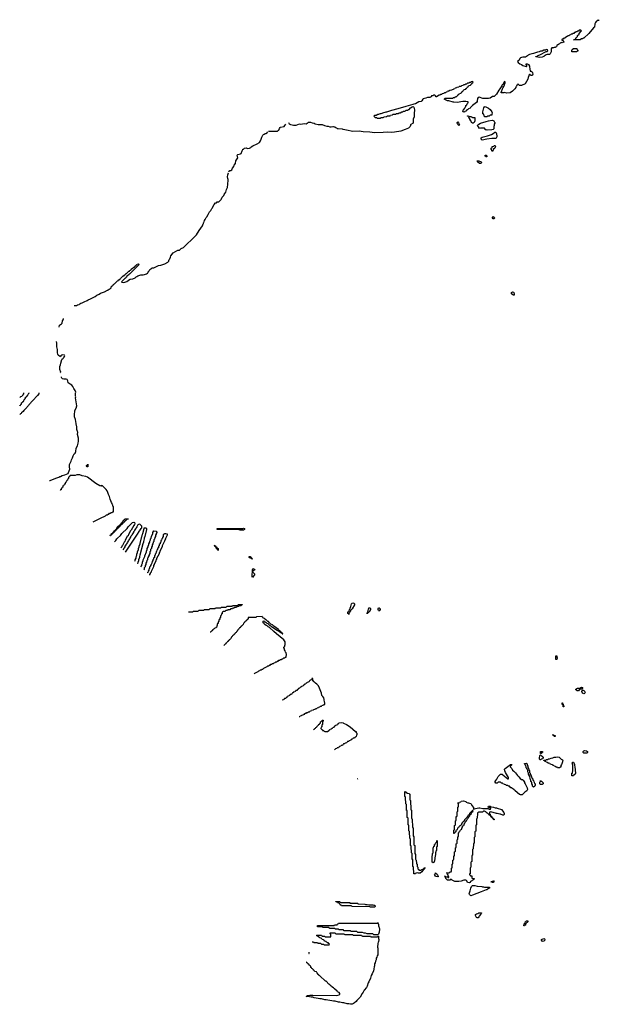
# Model space of a CAD drawing. Header units: inches. Extents: x 2550115 to 2887259, y 311850 to 494471.
# Tile 28 of 115: x 2694990 to 2709431, y 434774 to 459310. Entities that reach past the tile are written whole.
import ezdxf

# ---------------------------------------------------------------- set-up
doc = ezdxf.new("R2010")
doc.units = ezdxf.units.IN
doc.header["$MEASUREMENT"] = 0
for name, color, linetype in [('C6494', 7, 'Continuous'), ('C6495', 7, 'Continuous'), ('C7403', 7, 'Continuous'), ('C7404', 7, 'Continuous'), ('C7405', 7, 'Continuous')]:
    doc.layers.add(name, color=color, linetype=linetype)

msp = doc.modelspace()

# ---------------------------------------------------------------- linework, layer by layer
at = {"layer": 'C6494', "color": 6}
for points in [[(2695085, 450000), (2695082, 449978), (2695068, 449972), (2695062, 449938), (2695050, 449934), (2695042, 449918), (2695010, 449914), (2695002, 449898), (2694990, 449894)], [(2694990, 449686), (2694998, 449702), (2695013, 449707), (2695018, 449722), (2695033, 449727), (2695038, 449762), (2695053, 449767), (2695058, 449782), (2695073, 449787), (2695078, 449802), (2695093, 449807), (2695098, 449842), (2695113, 449847), (2695118, 449862), (2695134, 449870), (2695138, 449902), (2695153, 449907), (2695158, 449922), (2695173, 449927), (2695178, 449942), (2695193, 449947), (2695198, 449982), (2695213, 449987), (2695217, 450000)], [(2695469, 450000), (2695468, 449990), (2695430, 449942), (2695378, 449890), (2695368, 449870), (2695269, 449771), (2695258, 449750), (2695218, 449710), (2695208, 449692), (2695175, 449665), (2695168, 449650), (2695089, 449571), (2695078, 449550), (2695038, 449510), (2695030, 449494), (2695010, 449492), (2694990, 449472)], [(2695734, 447824), (2695750, 447829), (2695891, 447889), (2695966, 447914), (2695990, 447929), (2696010, 447929), (2696050, 447949), (2696111, 447969), (2696195, 448005), (2696210, 448028), (2696240, 448110), (2696227, 448170), (2696234, 448226), (2696270, 448309), (2696277, 448343), (2696303, 448390), (2696322, 448438), (2696351, 448490), (2696368, 448512), (2696386, 448550), (2696397, 448630), (2696432, 448690), (2696450, 448758), (2696458, 448810), (2696455, 448885), (2696432, 448970), (2696436, 449030), (2696427, 449050), (2696417, 449097), (2696410, 449170), (2696402, 449190), (2696400, 449250), (2696380, 449350), (2696358, 449410), (2696356, 449456), (2696364, 449570), (2696393, 449630), (2696410, 449690), (2696383, 449883), (2696385, 449910), (2696378, 449930), (2696383, 450000)], [(2696821, 446796), (2697052, 446910), (2697075, 446925), (2697132, 446950), (2697151, 446969), (2697172, 446970), (2697191, 446989), (2697210, 446989), (2697231, 447009), (2697252, 447010), (2697271, 447029), (2697292, 447030), (2697310, 447048), (2697331, 447050), (2697330, 447172), (2697311, 447191), (2697310, 447212), (2697301, 447221), (2697290, 447254), (2697276, 447276), (2697244, 447364), (2697226, 447430), (2697201, 447481), (2697190, 447531), (2697170, 447571), (2697144, 447604), (2697070, 447674), (2697058, 447678), (2697054, 447690), (2697038, 447698), (2697030, 447714), (2697026, 447710), (2697026, 447690), (2697018, 447682), (2696990, 447692), (2696890, 447755), (2696683, 447910), (2696638, 447930), (2696545, 447945), (2696490, 447967), (2696470, 447970), (2696410, 447970), (2696370, 447955), (2696329, 447951), (2696249, 447951), (2696246, 447950), (2696242, 447938), (2696226, 447930), (2696222, 447918), (2696210, 447914), (2696202, 447878), (2696186, 447870), (2696182, 447838), (2696170, 447834), (2696162, 447818), (2696146, 447810), (2696142, 447778), (2696126, 447770), (2696122, 447738), (2696110, 447734), (2696102, 447718), (2696086, 447710), (2696082, 447698), (2696066, 447690), (2696062, 447658), (2696050, 447654), (2696042, 447638), (2696026, 447630), (2696022, 447598), (2696007, 447593), (2696002, 447578), (2695996, 447576)], [(2697351, 446296), (2697388, 446332), (2697409, 446371), (2697422, 446378), (2697430, 446392), (2697500, 446460), (2697536, 446504), (2697668, 446632), (2697690, 446672), (2697800, 446780), (2697830, 446790), (2697850, 446778), (2697858, 446750), (2697850, 446728), (2697831, 446709), (2697771, 446590), (2697751, 446569), (2697702, 446478), (2697691, 446450), (2697671, 446429), (2697622, 446338), (2697611, 446309), (2697592, 446290), (2697551, 446209), (2697532, 446190), (2697531, 446170), (2697512, 446150), (2697510, 446145)], [(2697624, 446038), (2697927, 446493), (2697967, 446553), (2697971, 446569), (2698007, 446613), (2698011, 446630), (2698031, 446650), (2698036, 446670), (2698030, 446690), (2697990, 446730), (2697965, 446735), (2697937, 446723), (2697913, 446687), (2697909, 446670), (2697889, 446651), (2697882, 446630), (2697853, 446587), (2697849, 446570), (2697829, 446551), (2697822, 446530), (2697793, 446487), (2697789, 446470), (2697769, 446451), (2697762, 446430), (2697733, 446387), (2697729, 446370), (2697709, 446351), (2697702, 446330), (2697673, 446287), (2697669, 446270), (2697649, 446251), (2697642, 446230), (2697613, 446187), (2697609, 446171), (2697589, 446151), (2697582, 446130), (2697560, 446098)], [(2697860, 445815), (2697867, 445833), (2697868, 445852), (2697888, 445890), (2697888, 445910), (2697898, 445950), (2697908, 445970), (2697908, 445990), (2697928, 446030), (2697929, 446051), (2697949, 446110), (2697949, 446130), (2697968, 446170), (2697969, 446190), (2697989, 446250), (2697989, 446271), (2697999, 446290), (2698034, 446430), (2698044, 446450), (2698049, 446491), (2698059, 446510), (2698090, 446634), (2698095, 446645), (2698130, 446650), (2698150, 446630), (2698150, 446606), (2698106, 446430), (2698091, 446390), (2698091, 446370), (2698071, 446310), (2698071, 446290), (2698055, 446250), (2697986, 445970), (2697971, 445930), (2697971, 445909), (2697951, 445850), (2697951, 445829), (2697934, 445786), (2697926, 445752)], [(2698010, 445673), (2698010, 445674), (2698029, 445711), (2698030, 445734), (2698049, 445771), (2698050, 445794), (2698069, 445830), (2698070, 445854), (2698108, 445930), (2698109, 445950), (2698128, 445990), (2698129, 446010), (2698148, 446050), (2698149, 446070), (2698168, 446110), (2698169, 446130), (2698188, 446170), (2698189, 446190), (2698208, 446230), (2698209, 446250), (2698229, 446291), (2698230, 446314), (2698249, 446351), (2698250, 446374), (2698268, 446392), (2698270, 446434), (2698308, 446510), (2698310, 446534), (2698328, 446570), (2698390, 446565), (2698411, 446550), (2698411, 446530), (2698393, 446507), (2698390, 446486), (2698373, 446467), (2698372, 446430), (2698353, 446407), (2698351, 446369), (2698333, 446347), (2698331, 446309), (2698313, 446287), (2698310, 446246), (2698293, 446227), (2698291, 446189), (2698273, 446167), (2698271, 446129), (2698253, 446107), (2698251, 446069), (2698233, 446047), (2698231, 446009), (2698213, 445987), (2698212, 445970), (2698193, 445927), (2698192, 445910), (2698174, 445890), (2698173, 445853), (2698154, 445830), (2698152, 445788), (2698134, 445770), (2698132, 445730), (2698114, 445710), (2698113, 445673), (2698094, 445650), (2698092, 445610), (2698085, 445602)], [(2700000, 446606), (2699910, 446606), (2699908, 446628), (2699910, 446632), (2699930, 446634), (2700000, 446634)], [(2698230, 445465), (2698230, 445466), (2698232, 445488), (2698250, 445506), (2698252, 445530), (2698271, 445549), (2698271, 445569), (2698330, 445686), (2698332, 445710), (2698351, 445730), (2698351, 445749), (2698390, 445826), (2698392, 445850), (2698411, 445869), (2698411, 445889), (2698470, 446006), (2698472, 446030), (2698491, 446050), (2698491, 446069), (2698551, 446189), (2698551, 446209), (2698610, 446326), (2698612, 446350), (2698631, 446370), (2698631, 446389), (2698671, 446470), (2698670, 446490), (2698630, 446498), (2698602, 446498), (2698586, 446490), (2698568, 446470), (2698566, 446430), (2698546, 446410), (2698546, 446390), (2698528, 446372), (2698522, 446338), (2698508, 446330), (2698506, 446290), (2698486, 446270), (2698486, 446250), (2698468, 446232), (2698462, 446198), (2698448, 446190), (2698446, 446150), (2698426, 446130), (2698426, 446110), (2698408, 446092), (2698402, 446058), (2698388, 446050), (2698386, 446010), (2698366, 445990), (2698366, 445970), (2698348, 445950), (2698346, 445910), (2698326, 445890), (2698326, 445870), (2698310, 445854), (2698307, 445833), (2698288, 445810), (2698286, 445770), (2698270, 445754), (2698267, 445733), (2698248, 445710), (2698247, 445693), (2698228, 445670), (2698226, 445630), (2698210, 445614), (2698207, 445593), (2698188, 445570), (2698182, 445538), (2698168, 445530), (2698168, 445524)], [(2699194, 444554), (2699290, 444554), (2699302, 444558), (2699310, 444574), (2699430, 444574), (2699442, 444578), (2699450, 444594), (2699570, 444594), (2699582, 444598), (2699590, 444614), (2699710, 444614), (2699722, 444618), (2699730, 444634), (2699850, 444634), (2699862, 444638), (2699870, 444654), (2699990, 444654), (2700000, 444657)], [(2700000, 444463), (2699998, 444462), (2699994, 444450), (2699994, 444410), (2699978, 444402), (2699973, 444367), (2699958, 444362), (2699954, 444350), (2699954, 444310), (2699938, 444302), (2699933, 444267), (2699918, 444262), (2699914, 444250), (2699914, 444210), (2699898, 444202), (2699893, 444167), (2699878, 444162), (2699870, 444146), (2699838, 444142), (2699833, 444127), (2699818, 444122), (2699813, 444107), (2699798, 444102), (2699793, 444087), (2699778, 444082), (2699773, 444067), (2699758, 444062), (2699753, 444047), (2699733, 444044)]]:
    msp.add_lwpolyline(points, dxfattribs=at)
for points in [[(2696690, 448170), (2696666, 448170), (2696662, 448182), (2696649, 448190), (2696662, 448198), (2696670, 448214), (2696682, 448218), (2696690, 448234)], [(2697246, 446446), (2697249, 446471), (2697266, 446474), (2697270, 446494), (2697282, 446498), (2697286, 446510), (2697302, 446518), (2697310, 446534), (2697322, 446538), (2697326, 446550), (2697342, 446558), (2697346, 446570), (2697362, 446578), (2697370, 446594), (2697382, 446598), (2697386, 446610), (2697402, 446618), (2697408, 446650), (2697426, 446654), (2697430, 446674), (2697442, 446678), (2697446, 446690), (2697462, 446698), (2697470, 446714), (2697482, 446718), (2697490, 446734), (2697502, 446738), (2697506, 446750), (2697522, 446758), (2697530, 446774), (2697542, 446778), (2697550, 446794), (2697562, 446798), (2697568, 446830), (2697586, 446834), (2697590, 446854), (2697602, 446858), (2697610, 446874), (2697694, 446870), (2697690, 446866), (2697658, 446862), (2697653, 446847), (2697638, 446842), (2697633, 446827), (2697618, 446822), (2697614, 446810), (2697598, 446802), (2697594, 446790), (2697578, 446782), (2697574, 446770), (2697558, 446762), (2697550, 446746), (2697538, 446742), (2697534, 446730), (2697518, 446722), (2697514, 446710), (2697498, 446702), (2697490, 446686), (2697478, 446682), (2697470, 446666), (2697458, 446662), (2697454, 446650), (2697438, 446642), (2697430, 446626), (2697418, 446622), (2697410, 446606), (2697398, 446602), (2697394, 446590), (2697378, 446582), (2697370, 446566), (2697358, 446562), (2697354, 446550), (2697338, 446542), (2697334, 446530), (2697318, 446522), (2697314, 446510), (2697298, 446502), (2697290, 446486), (2697278, 446482), (2697270, 446466), (2697258, 446462), (2697250, 446446)], [(2699930, 446086), (2699922, 446102), (2699906, 446110), (2699902, 446122), (2699890, 446126), (2699882, 446162), (2699866, 446170), (2699862, 446182), (2699850, 446186), (2699846, 446214), (2699854, 446210), (2699858, 446198), (2699874, 446190), (2699878, 446178), (2699894, 446170), (2699898, 446158), (2699914, 446150), (2699918, 446138), (2699934, 446130), (2699934, 446090)]]:
    msp.add_lwpolyline(points, close=True, dxfattribs=at)
at = {"layer": 'C6495', "color": 6}
for p, q in [((2695086, 450010), (2695085, 450000)), ((2695469, 450010), (2695469, 450000))]:
    msp.add_line(p, q, dxfattribs=at)
for points in [[(2696350, 452187), (2696408, 452192), (2696430, 452203), (2696470, 452210), (2696490, 452230), (2696517, 452243), (2696550, 452255), (2696597, 452283), (2696671, 452310), (2696695, 452325), (2696758, 452350), (2696871, 452410), (2696916, 452444), (2696971, 452470), (2697005, 452495), (2697102, 452530), (2697174, 452566), (2697190, 452569), (2697198, 452582), (2697221, 452599), (2697251, 452610), (2697258, 452622), (2697271, 452630), (2697271, 452649), (2697278, 452662), (2697290, 452666), (2697298, 452682), (2697310, 452686), (2697318, 452702), (2697334, 452710), (2697338, 452722), (2697354, 452730), (2697358, 452742), (2697370, 452746), (2697430, 452806), (2697451, 452809), (2697454, 452826), (2697474, 452830), (2697478, 452842), (2697490, 452846), (2697498, 452862), (2697510, 452866), (2697570, 452926), (2697591, 452929), (2697594, 452946), (2697614, 452950), (2697618, 452962), (2697630, 452966), (2697638, 452982), (2697650, 452986), (2697710, 453046), (2697730, 453046), (2697738, 453062), (2697754, 453070), (2697758, 453082), (2697773, 453087), (2697778, 453102), (2697793, 453107), (2697830, 453146), (2697853, 453147), (2697858, 453162), (2697873, 453167), (2697878, 453182), (2697893, 453187), (2697898, 453202), (2697913, 453207), (2697918, 453222), (2697950, 453226), (2697962, 453222), (2697966, 453210), (2697726, 452970), (2697715, 452965), (2697706, 452950), (2697683, 452937), (2697663, 452917), (2697650, 452894), (2697635, 452885), (2697628, 452872), (2697610, 452862), (2697538, 452790), (2697526, 452770), (2697565, 452765), (2697610, 452773), (2697656, 452790), (2697691, 452810), (2697699, 452821), (2697739, 452841), (2697811, 452850), (2697870, 452881), (2697895, 452905), (2697911, 452910), (2697930, 452925), (2698010, 452949), (2698070, 452949), (2698096, 452964), (2698150, 452974), (2698175, 452990), (2698190, 453009), (2698194, 453026), (2698218, 453050), (2698235, 453085), (2698255, 453105), (2698271, 453110), (2698294, 453126), (2698331, 453130), (2698450, 453187), (2698510, 453197), (2698610, 453228), (2698682, 453270), (2698702, 453290), (2698710, 453306), (2698716, 453330), (2698730, 453349), (2698744, 453396), (2698757, 453423), (2698816, 453504), (2698930, 453564), (2698970, 453570), (2699012, 453608), (2699070, 453632), (2699178, 453742), (2699250, 453804), (2699397, 453950), (2699463, 454057), (2699545, 454170), (2699560, 454220), (2699571, 454230), (2699571, 454249), (2699578, 454262), (2699590, 454270), (2699595, 454310), (2699610, 454329), (2699638, 454382), (2699650, 454395), (2699690, 454459), (2699722, 454518), (2699750, 454554), (2699778, 454602), (2699787, 454610), (2699836, 454704), (2699870, 454744), (2699892, 454750), (2699911, 454769), (2699950, 454775), (2699970, 454789), (2700000, 454819)], [(2695970, 451648), (2695984, 451696), (2696030, 451730), (2696050, 451750), (2696054, 451806), (2696072, 451828), (2696082, 451850), (2696082, 451862)], [(2696010, 450506), (2696016, 450530), (2695994, 450590), (2695990, 450630), (2695991, 450670), (2696010, 450706), (2696011, 450750), (2696031, 450811), (2696031, 450829), (2696050, 450846), (2696053, 450867), (2696070, 450869), (2696078, 450882), (2696090, 450889), (2696110, 450915), (2696117, 450937), (2696110, 450950), (2696050, 450955), (2696039, 450950), (2696019, 450930), (2696010, 450912), (2695982, 450922), (2695959, 450939), (2695951, 450951), (2695938, 450978), (2695931, 451011), (2695930, 451094), (2695914, 451154), (2695919, 451250), (2695910, 451292)], [(2696383, 450000), (2696385, 450030), (2696373, 450070), (2696337, 450117), (2696310, 450170), (2696290, 450199), (2696250, 450230), (2696220, 450240), (2696201, 450261), (2696190, 450311), (2696170, 450344), (2696150, 450353), (2696090, 450350), (2696060, 450360), (2696038, 450378), (2696031, 450390), (2696030, 450411)], [(2695217, 450000), (2695218, 450002), (2695234, 450010)]]:
    msp.add_lwpolyline(points, dxfattribs=at)
at = {"layer": 'C7403', "color": 6}
for points in [[(2704712, 440000), (2704714, 439870), (2704718, 439858), (2704730, 439854), (2704731, 439849), (2704734, 439630), (2704738, 439618), (2704750, 439614), (2704751, 439609), (2704754, 439410), (2704758, 439398), (2704770, 439394), (2704771, 439389), (2704774, 439190), (2704778, 439178), (2704791, 439170), (2704794, 438970), (2704811, 438950), (2704814, 438750), (2704831, 438730), (2704834, 438530), (2704851, 438511), (2704854, 438390), (2704858, 438378), (2704872, 438370), (2704874, 438290), (2704878, 438278), (2704892, 438270), (2704894, 438210), (2704898, 438198), (2704914, 438190), (2704914, 438150), (2704918, 438138), (2704933, 438133), (2704938, 438118), (2704950, 438114), (2704990, 438114), (2705006, 438130), (2705054, 438154), (2705066, 438154), (2705069, 438171), (2705091, 438171), (2705073, 438167), (2705073, 438153), (2705062, 438138), (2705062, 438130), (2705033, 438107), (2705010, 438075), (2704970, 438045), (2704930, 438038), (2704910, 438048), (2704870, 438046), (2704858, 438042), (2704850, 438029), (2704810, 438026), (2704808, 438030), (2704806, 438190), (2704802, 438202), (2704788, 438208), (2704786, 438230), (2704786, 438370), (2704782, 438382), (2704770, 438386), (2704767, 438393), (2704766, 438530), (2704762, 438542), (2704748, 438550), (2704746, 438710), (2704742, 438722), (2704728, 438730), (2704726, 438890), (2704722, 438902), (2704710, 438906), (2704707, 438913), (2704706, 439070), (2704702, 439082), (2704690, 439086), (2704687, 439093), (2704686, 439230), (2704682, 439242), (2704668, 439250), (2704666, 439410), (2704662, 439422), (2704648, 439430), (2704646, 439590), (2704642, 439602), (2704630, 439606), (2704627, 439613), (2704626, 439750), (2704622, 439762), (2704608, 439770), (2704606, 439930), (2704602, 439942), (2704588, 439950), (2704587, 440000)], [(2707517, 440000), (2707510, 439995), (2707490, 439990), (2707470, 439990), (2707449, 440000)], [(2702279, 436334), (2702310, 436334), (2702318, 436318), (2702330, 436314), (2702410, 436314), (2702418, 436298), (2702430, 436294), (2702490, 436294), (2702498, 436278), (2702510, 436274), (2702570, 436274), (2702578, 436258), (2702590, 436254), (2702690, 436254), (2702702, 436258), (2702706, 436270), (2702702, 436282), (2702687, 436287), (2702682, 436302), (2702647, 436307), (2702642, 436322), (2702627, 436327), (2702622, 436342), (2702587, 436347), (2702582, 436362), (2702567, 436367), (2702562, 436382), (2702527, 436387), (2702522, 436402), (2702507, 436407), (2702502, 436422), (2702467, 436427), (2702462, 436442), (2702447, 436447), (2702442, 436462), (2702407, 436467), (2702402, 436482), (2702387, 436487), (2702390, 436494), (2702510, 436494), (2702518, 436478), (2702530, 436474), (2702590, 436474), (2702598, 436458), (2702610, 436454), (2702730, 436454), (2702742, 436458), (2702746, 436470), (2702746, 436510), (2702742, 436522), (2702726, 436530), (2702727, 436553), (2702850, 436554), (2702858, 436538), (2702870, 436534), (2703070, 436534), (2703078, 436518), (2703090, 436514), (2703290, 436514), (2703298, 436498), (2703310, 436494), (2703510, 436494), (2703518, 436478), (2703530, 436474), (2703730, 436474), (2703738, 436458), (2703750, 436454), (2703890, 436454), (2703902, 436458), (2703910, 436474), (2703930, 436474), (2703933, 436413), (2703942, 436390), (2703930, 436328), (2703921, 436319), (2703911, 436289), (2703910, 436246), (2703902, 436230), (2703904, 436196), (2703910, 436174), (2703913, 436107), (2703910, 436008), (2703895, 435985), (2703890, 435949), (2703874, 435926), (2703870, 435886), (2703851, 435849), (2703850, 435809), (2703834, 435786), (2703830, 435728), (2703824, 435716), (2703815, 435650), (2703804, 435610), (2703770, 435530), (2703744, 435496), (2703730, 435429), (2703690, 435338), (2703672, 435308), (2703650, 435230), (2703630, 435195), (2703575, 435125), (2703550, 435075), (2703520, 435040), (2703470, 434954), (2703450, 434930), (2703390, 434870), (2703370, 434844), (2703330, 434807), (2703310, 434793), (2703292, 434788), (2703270, 434774), (2703230, 434775), (2703190, 434789), (2703150, 434789), (2703069, 434809), (2703030, 434809), (2702968, 434828), (2702930, 434829), (2702850, 434849), (2702810, 434849), (2702770, 434862), (2702670, 434875), (2702628, 434888), (2702590, 434889), (2702510, 434909), (2702469, 434909), (2702430, 434922), (2702330, 434935), (2702290, 434949), (2702249, 434949), (2702169, 434969), (2702126, 434970), (2702142, 434978), (2702149, 434991), (2702210, 434992), (2702230, 434998), (2702290, 435001), (2702890, 434997), (2702949, 435011), (2702968, 435030), (2702967, 435047), (2702948, 435068), (2702909, 435089), (2702902, 435102), (2702836, 435156), (2702808, 435188), (2702769, 435209), (2702762, 435222), (2702748, 435230), (2702720, 435260), (2702696, 435276), (2702628, 435348), (2702608, 435350), (2702470, 435486), (2702450, 435488), (2702446, 435506), (2702428, 435510), (2702426, 435526), (2702408, 435530), (2702402, 435562), (2702390, 435566), (2702382, 435582), (2702346, 435590), (2702342, 435602), (2702330, 435606), (2702322, 435622), (2702310, 435626), (2702302, 435642), (2702290, 435646), (2702282, 435662), (2702270, 435666), (2702262, 435682), (2702246, 435690), (2702242, 435722), (2702230, 435726), (2702222, 435742), (2702206, 435750), (2702202, 435762), (2702186, 435770), (2702182, 435782), (2702166, 435790), (2702162, 435802), (2702146, 435810), (2702142, 435822), (2702138, 435824)], [(2702197, 436036), (2702202, 436038), (2702206, 436070)]]:
    msp.add_lwpolyline(points, dxfattribs=at)
for points in [[(2706310, 439634), (2706316, 439644), (2706343, 439657), (2706430, 439671), (2706454, 439670), (2706530, 439651), (2706652, 439652), (2706690, 439634), (2706710, 439634), (2706722, 439638), (2706726, 439650), (2706710, 439666), (2706687, 439667), (2706666, 439690), (2706668, 439710), (2706710, 439710), (2706736, 439696), (2706794, 439690), (2706834, 439674), (2706872, 439670), (2706883, 439663), (2706992, 439630), (2707055, 439555), (2707064, 439530), (2707061, 439510), (2707051, 439490), (2707031, 439489), (2706970, 439509), (2706949, 439509), (2706890, 439529), (2706869, 439529), (2706730, 439568), (2706694, 439566), (2706694, 439514), (2706711, 439511), (2706718, 439478), (2706730, 439474), (2706734, 439454), (2706750, 439452), (2706753, 439433), (2706770, 439431), (2706772, 439412), (2706790, 439411), (2706792, 439392), (2706810, 439391), (2706812, 439368), (2706807, 439373), (2706807, 439387), (2706789, 439390), (2706787, 439407), (2706769, 439410), (2706767, 439427), (2706749, 439430), (2706747, 439447), (2706729, 439450), (2706727, 439467), (2706709, 439470), (2706707, 439487), (2706689, 439490), (2706687, 439507), (2706670, 439509), (2706662, 439522), (2706616, 439556), (2706606, 439570), (2706590, 439578), (2706570, 439586), (2706550, 439586), (2706538, 439582), (2706530, 439566), (2706430, 439566), (2706418, 439562), (2706413, 439547), (2706398, 439542), (2706394, 439530), (2706392, 439410), (2706378, 439402), (2706374, 439390), (2706372, 439250), (2706358, 439242), (2706354, 439230), (2706352, 439090), (2706338, 439082), (2706334, 439070), (2706332, 438950), (2706318, 438942), (2706314, 438930), (2706312, 438790), (2706298, 438782), (2706294, 438770), (2706292, 438650), (2706278, 438642), (2706274, 438630), (2706272, 438490), (2706258, 438482), (2706254, 438470), (2706252, 438330), (2706238, 438322), (2706234, 438310), (2706232, 438190), (2706218, 438182), (2706214, 438170), (2706212, 438028), (2706198, 438022), (2706194, 438010), (2706198, 437998), (2706213, 437993), (2706218, 437978), (2706253, 437973), (2706258, 437918), (2706312, 437912), (2706314, 437890), (2706294, 437886), (2706292, 437870), (2706272, 437868), (2706254, 437850), (2706225, 437835), (2706210, 437809), (2706190, 437797), (2706150, 437808), (2706130, 437850), (2706120, 437860), (2706107, 437867), (2706090, 437870), (2706055, 437865), (2705990, 437846), (2705930, 437838), (2705850, 437835), (2705830, 437838), (2705766, 437870), (2705750, 437886), (2705718, 437882), (2705714, 437870), (2705711, 437869), (2705648, 437870), (2705609, 437909), (2705602, 437942), (2705590, 437946), (2705587, 437953), (2705586, 437970), (2705590, 437974), (2705598, 437958), (2705610, 437954), (2705654, 437954), (2705658, 437938), (2705670, 437934), (2705682, 437938), (2705686, 437950), (2705682, 437962), (2705666, 437966), (2705666, 437990), (2705662, 438002), (2705646, 438010), (2705642, 438042), (2705626, 438050), (2705630, 438054), (2705690, 438054), (2705702, 438058), (2705707, 438073), (2705742, 438078), (2705746, 438090), (2705746, 438170), (2705762, 438178), (2705766, 438190), (2705766, 438270), (2705782, 438278), (2705786, 438290), (2705786, 438370), (2705802, 438378), (2705806, 438390), (2705806, 438470), (2705822, 438478), (2705826, 438490), (2705826, 438570), (2705842, 438578), (2705846, 438590), (2705846, 438670), (2705862, 438678), (2705866, 438690), (2705866, 438770), (2705882, 438778), (2705886, 438790), (2705886, 438870), (2705902, 438878), (2705906, 438890), (2705906, 438950), (2705922, 438958), (2705926, 438970), (2705926, 439050), (2705942, 439058), (2705946, 439090), (2705962, 439098), (2705970, 439114), (2705982, 439118), (2705990, 439134), (2706002, 439138), (2706006, 439170), (2706022, 439178), (2706026, 439210), (2706042, 439218), (2706050, 439234), (2706062, 439238), (2706066, 439270), (2706082, 439278), (2706087, 439313), (2706102, 439318), (2706107, 439333), (2706126, 439350), (2706127, 439373), (2706142, 439378), (2706147, 439393), (2706166, 439410), (2706166, 439434), (2706182, 439438), (2706187, 439453), (2706206, 439470), (2706206, 439494), (2706246, 439530), (2706246, 439554), (2706286, 439590), (2706282, 439602), (2706270, 439606), (2706194, 439530), (2706194, 439506), (2706154, 439470), (2706154, 439446), (2706138, 439442), (2706133, 439427), (2706074, 439370), (2706073, 439347), (2706058, 439342), (2706053, 439327), (2706038, 439322), (2706034, 439310), (2706018, 439302), (2706013, 439287), (2705998, 439282), (2705994, 439250), (2705978, 439242), (2705974, 439230), (2705958, 439222), (2705950, 439206), (2705938, 439202), (2705934, 439190), (2705918, 439182), (2705910, 439166), (2705898, 439162), (2705894, 439130), (2705878, 439122), (2705870, 439106), (2705858, 439102), (2705854, 439070), (2705838, 439062), (2705834, 439050), (2705818, 439042), (2705814, 439030), (2705807, 439027), (2705806, 439110), (2705822, 439118), (2705826, 439130), (2705826, 439230), (2705842, 439238), (2705846, 439250), (2705846, 439350), (2705862, 439358), (2705866, 439370), (2705866, 439450), (2705882, 439458), (2705886, 439470), (2705886, 439570), (2705902, 439578), (2705906, 439590), (2705906, 439690), (2705922, 439698), (2705926, 439710), (2705926, 439770), (2705922, 439782), (2705906, 439790), (2705910, 439794), (2705942, 439798), (2705950, 439814), (2705982, 439818), (2705988, 439832), (2706050, 439841), (2706102, 439830), (2706115, 439815), (2706157, 439797), (2706171, 439791), (2706194, 439790), (2706230, 439776), (2706261, 439721), (2706291, 439690), (2706302, 439670), (2706294, 439650), (2706298, 439638)], [(2705290, 438299), (2705268, 438312), (2705269, 438470), (2705278, 438490), (2705278, 438530), (2705288, 438550), (2705288, 438668), (2705290, 438674), (2705302, 438678), (2705307, 438713), (2705322, 438718), (2705327, 438753), (2705342, 438758), (2705347, 438793), (2705362, 438798), (2705367, 438813), (2705382, 438818), (2705386, 438850), (2705390, 438854), (2705394, 438850), (2705391, 438710), (2705378, 438702), (2705373, 438687), (2705371, 438610), (2705362, 438590), (2705362, 438570), (2705352, 438550), (2705351, 438489), (2705342, 438470), (2705325, 438350), (2705310, 438309)], [(2705410, 437949), (2705370, 437955), (2705349, 437970), (2705328, 438010), (2705346, 438030), (2705348, 438052), (2705354, 438050), (2705358, 438038), (2705370, 438034), (2705390, 438014), (2705414, 437970), (2705414, 437950)], [(2706230, 437476), (2706210, 437490), (2706195, 437510), (2706193, 437530), (2706210, 437605), (2706232, 437670), (2706250, 437711), (2706270, 437731), (2706329, 437731), (2706390, 437718), (2706508, 437712), (2706524, 437704), (2706550, 437702), (2706573, 437693), (2706694, 437690), (2706694, 437670), (2706674, 437666), (2706672, 437650), (2706651, 437649), (2706631, 437630), (2706613, 437627), (2706490, 437573), (2706270, 437490)], [(2706790, 437809), (2706766, 437810), (2706762, 437822), (2706730, 437826), (2706726, 437830), (2706770, 437832), (2706788, 437850), (2706794, 437850), (2706811, 437830)], [(2703610, 437262), (2703650, 437262), (2703692, 437252), (2703791, 437251), (2703810, 437242), (2703830, 437242), (2703850, 437232), (2703850, 437208), (2703830, 437198), (2703730, 437198), (2703710, 437206), (2703270, 437208), (2703262, 437222), (2703250, 437226), (2703010, 437226), (2703002, 437242), (2702987, 437247), (2702982, 437262), (2702967, 437267), (2702962, 437282), (2702947, 437287), (2702942, 437302), (2702910, 437306), (2702902, 437322), (2702870, 437326), (2702866, 437330), (2702870, 437334), (2702970, 437332), (2702978, 437318), (2702990, 437314), (2703209, 437311), (2703214, 437310), (2703218, 437298), (2703230, 437294), (2703409, 437291), (2703414, 437290), (2703418, 437278), (2703430, 437274), (2703589, 437271)], [(2706390, 436928), (2706370, 436939), (2706349, 436991), (2706350, 437014), (2706370, 437032), (2706407, 437033), (2706430, 437052), (2706493, 437053), (2706490, 437026), (2706478, 437022), (2706474, 437010), (2706434, 436970), (2706432, 436950), (2706410, 436928)], [(2703910, 436506), (2703810, 436508), (2703787, 436527), (2703650, 436528), (2703607, 436547), (2703570, 436548), (2703530, 436566), (2703413, 436567), (2703390, 436586), (2703250, 436586), (2703230, 436606), (2703070, 436608), (2703062, 436622), (2703047, 436627), (2702950, 436628), (2702942, 436642), (2702930, 436646), (2702848, 436648), (2702842, 436662), (2702830, 436666), (2702713, 436667), (2702706, 436670), (2702702, 436682), (2702690, 436686), (2702553, 436687), (2702546, 436690), (2702542, 436702), (2702530, 436706), (2702410, 436708), (2702406, 436710), (2702406, 436730), (2702410, 436734), (2702810, 436734), (2702822, 436738), (2702830, 436754), (2702890, 436754), (2702902, 436758), (2702907, 436773), (2702922, 436778), (2702930, 436794), (2703890, 436794), (2703902, 436798), (2703910, 436814), (2703918, 436778), (2703930, 436774), (2703933, 436733), (2703942, 436702), (2703950, 436690), (2703957, 436650), (2703950, 436569), (2703930, 436526)], [(2707550, 436728), (2707549, 436750), (2707562, 436758), (2707570, 436794), (2707582, 436798), (2707590, 436834), (2707602, 436838), (2707610, 436854), (2707654, 436854), (2707650, 436826), (2707638, 436822), (2707634, 436810), (2707618, 436802), (2707610, 436786), (2707598, 436782), (2707592, 436768), (2707591, 436750), (2707574, 436746), (2707570, 436728)], [(2708030, 436339), (2708009, 436350), (2707989, 436370), (2707989, 436390), (2708046, 436410), (2708066, 436406), (2708073, 436393), (2708075, 436370), (2708050, 436345)]]:
    msp.add_lwpolyline(points, close=True, dxfattribs=at)
at = {"layer": 'C7404', "color": 6}
for points in [[(2700000, 446634), (2700510, 446632), (2700550, 446634), (2700570, 446642), (2700590, 446631), (2700591, 446609), (2700570, 446588), (2700470, 446588), (2700462, 446602), (2700450, 446606), (2700000, 446606)], [(2700000, 444657), (2700002, 444658), (2700010, 444674), (2700130, 444674), (2700142, 444678), (2700150, 444694), (2700270, 444694), (2700282, 444698), (2700290, 444714), (2700410, 444714), (2700422, 444718), (2700430, 444734), (2700533, 444733), (2700533, 444727), (2700518, 444722), (2700510, 444706), (2700470, 444706), (2700458, 444702), (2700450, 444686), (2700410, 444686), (2700398, 444682), (2700390, 444666), (2700350, 444666), (2700338, 444662), (2700333, 444647), (2700298, 444642), (2700290, 444626), (2700250, 444626), (2700238, 444622), (2700230, 444606), (2700190, 444606), (2700178, 444602), (2700170, 444586), (2700130, 444586), (2700118, 444582), (2700110, 444566), (2700070, 444566), (2700058, 444562), (2700053, 444547), (2700038, 444542), (2700033, 444507), (2700018, 444502), (2700013, 444467), (2700000, 444463)], [(2700829, 443009), (2700830, 443009), (2700851, 443029), (2700934, 443070), (2700952, 443088), (2700974, 443090), (2700992, 443108), (2701011, 443109), (2701030, 443128), (2701051, 443129), (2701070, 443148), (2701154, 443190), (2701170, 443206), (2701190, 443208), (2701210, 443226), (2701230, 443228), (2701250, 443246), (2701270, 443248), (2701290, 443266), (2701310, 443268), (2701330, 443286), (2701352, 443288), (2701370, 443306), (2701392, 443308), (2701410, 443326), (2701432, 443328), (2701450, 443346), (2701470, 443346), (2701490, 443366), (2701510, 443366), (2701530, 443386), (2701550, 443386), (2701570, 443406), (2701590, 443406), (2701610, 443426), (2701630, 443426), (2701632, 443430), (2701634, 443490), (2701627, 443530), (2701616, 443550), (2701606, 443586), (2701591, 443611), (2701590, 443634), (2701578, 443638), (2701574, 443650), (2701574, 443670), (2701578, 443682), (2701590, 443686), (2701603, 443737), (2701608, 443770), (2701604, 443810), (2701570, 443854), (2701390, 444010), (2701321, 444061), (2701210, 444162), (2701180, 444180), (2701151, 444211), (2701130, 444214), (2701110, 444234), (2701098, 444238), (2701094, 444250), (2701078, 444258), (2701073, 444273), (2701058, 444278), (2701054, 444290), (2701058, 444322), (2701070, 444326), (2701082, 444322), (2701090, 444306), (2701110, 444306), (2701130, 444286), (2701142, 444282), (2701146, 444270), (2701170, 444266), (2701209, 444229), (2701249, 444209), (2701268, 444190), (2701401, 444101), (2701410, 444090), (2701438, 444078), (2701442, 444070), (2701460, 444060), (2701469, 444050), (2701496, 444036), (2701498, 444030), (2701518, 444022), (2701526, 444026), (2701530, 444009), (2701550, 444006), (2701550, 444011), (2701533, 444013), (2701531, 444030), (2701516, 444036), (2701511, 444050), (2701494, 444054), (2701482, 444070), (2701441, 444101), (2701436, 444110), (2701319, 444199), (2701290, 444231), (2701251, 444251), (2701218, 444278), (2701191, 444310), (2701172, 444312), (2701130, 444352), (2701114, 444354), (2701112, 444370), (2701094, 444374), (2701090, 444392), (2701058, 444398), (2701054, 444410), (2701038, 444418), (2701030, 444434), (2700889, 444431), (2700886, 444430), (2700882, 444418), (2700870, 444414), (2700690, 444412), (2700686, 444410), (2700682, 444378), (2700670, 444374), (2700662, 444358), (2700650, 444354), (2700642, 444338), (2700626, 444330), (2700622, 444318), (2700606, 444310), (2700602, 444298), (2700590, 444294), (2700582, 444278), (2700566, 444270), (2700562, 444238), (2700547, 444233), (2700542, 444218), (2700530, 444214), (2700522, 444198), (2700510, 444194), (2700502, 444178), (2700486, 444170), (2700482, 444158), (2700470, 444154), (2700462, 444138), (2700446, 444130), (2700442, 444118), (2700430, 444114), (2700422, 444098), (2700406, 444090), (2700402, 444058), (2700390, 444054), (2700382, 444038), (2700370, 444034), (2700362, 444018), (2700350, 444014), (2700342, 443998), (2700326, 443990), (2700322, 443978), (2700310, 443974), (2700302, 443958), (2700290, 443954), (2700282, 443938), (2700266, 443930), (2700262, 443898), (2700250, 443894), (2700242, 443878), (2700230, 443874), (2700222, 443858), (2700207, 443853), (2700202, 443838), (2700186, 443830), (2700182, 443818), (2700170, 443814), (2700162, 443798), (2700150, 443794), (2700142, 443778), (2700126, 443770), (2700122, 443758), (2700106, 443750), (2700102, 443738), (2700090, 443734), (2700082, 443718), (2700080, 443717)], [(2701954, 441946), (2701972, 441948), (2701978, 441962), (2702012, 441968), (2702018, 441982), (2702052, 441988), (2702058, 442002), (2702092, 442008), (2702098, 442022), (2702113, 442027), (2702132, 442028), (2702138, 442042), (2702170, 442046), (2702178, 442062), (2702210, 442066), (2702218, 442082), (2702250, 442086), (2702258, 442102), (2702312, 442108), (2702318, 442122), (2702354, 442130), (2702358, 442142), (2702392, 442148), (2702398, 442162), (2702434, 442170), (2702438, 442182), (2702472, 442188), (2702478, 442202), (2702510, 442206), (2702518, 442222), (2702550, 442226), (2702558, 442242), (2702590, 442246), (2702591, 442289), (2702583, 442303), (2702577, 442370), (2702565, 442410), (2702545, 442445), (2702519, 442470), (2702510, 442530), (2702490, 442570), (2702462, 442650), (2702431, 442710), (2702390, 442755), (2702359, 442779), (2702330, 442812), (2702314, 442814), (2702310, 442832), (2702294, 442834), (2702290, 442891), (2702268, 442892), (2702262, 442858), (2702227, 442853), (2702222, 442838), (2702207, 442833), (2702202, 442818), (2702187, 442813), (2702182, 442798), (2702150, 442794), (2702142, 442778), (2702127, 442773), (2702122, 442758), (2702087, 442753), (2702082, 442738), (2702067, 442733), (2702062, 442718), (2702047, 442713), (2702042, 442698), (2702010, 442694), (2702002, 442678), (2701987, 442673), (2701982, 442658), (2701947, 442653), (2701942, 442638), (2701927, 442633), (2701922, 442618), (2701907, 442613), (2701902, 442598), (2701870, 442594), (2701862, 442578), (2701847, 442573), (2701842, 442558), (2701807, 442553), (2701802, 442538), (2701787, 442533), (2701782, 442518), (2701767, 442513), (2701762, 442498), (2701727, 442493), (2701722, 442478), (2701707, 442473), (2701702, 442458), (2701667, 442453), (2701662, 442438), (2701647, 442433), (2701642, 442418), (2701627, 442413), (2701622, 442398), (2701587, 442393), (2701582, 442378), (2701567, 442373), (2701562, 442358), (2701527, 442353), (2701526, 442350)], [(2702308, 441611), (2702322, 441618), (2702326, 441630), (2702342, 441638), (2702346, 441650), (2702362, 441658), (2702366, 441670), (2702382, 441678), (2702390, 441694), (2702402, 441698), (2702410, 441714), (2702422, 441718), (2702427, 441733), (2702442, 441738), (2702447, 441753), (2702462, 441758), (2702467, 441773), (2702482, 441778), (2702486, 441810), (2702502, 441818), (2702506, 441830), (2702522, 441838), (2702530, 441854), (2702553, 441853), (2702554, 441830), (2702538, 441822), (2702534, 441810), (2702534, 441750), (2702518, 441742), (2702514, 441730), (2702514, 441690), (2702498, 441682), (2702494, 441650), (2702498, 441638), (2702513, 441633), (2702518, 441618), (2702533, 441613), (2702538, 441598), (2702570, 441594), (2702578, 441578), (2702590, 441574), (2702670, 441574), (2702682, 441578), (2702687, 441593), (2702702, 441598), (2702707, 441613), (2702722, 441618), (2702727, 441633), (2702762, 441638), (2702767, 441653), (2702782, 441658), (2702790, 441674), (2702822, 441678), (2702827, 441693), (2702842, 441698), (2702846, 441710), (2702862, 441718), (2702870, 441734), (2702902, 441738), (2702907, 441753), (2702922, 441758), (2702926, 441770), (2702942, 441778), (2702948, 441792), (2703010, 441796), (2703050, 441786), (2703058, 441778), (2703130, 441744), (2703225, 441690), (2703356, 441576), (2703371, 441570), (2703371, 441551), (2703378, 441538), (2703392, 441530), (2703393, 441493), (2703390, 441486), (2703378, 441482), (2703373, 441447), (2703358, 441442), (2703353, 441427), (2703338, 441422), (2703330, 441406), (2703298, 441402), (2703290, 441386), (2703258, 441382), (2703253, 441367), (2703238, 441362), (2703230, 441346), (2703198, 441342), (2703190, 441326), (2703158, 441322), (2703153, 441307), (2703138, 441302), (2703130, 441286), (2703098, 441282), (2703090, 441266), (2703058, 441262), (2703053, 441247), (2703038, 441242), (2703030, 441226), (2702998, 441222), (2702990, 441206), (2702958, 441202), (2702953, 441187), (2702938, 441182), (2702930, 441166), (2702898, 441162), (2702890, 441146), (2702858, 441142), (2702853, 441127), (2702838, 441122), (2702834, 441114)], [(2707449, 440000), (2707443, 440003), (2707337, 440097), (2707330, 440108), (2707314, 440114), (2707298, 440130), (2707256, 440156), (2707250, 440166), (2707226, 440170), (2707190, 440206), (2707170, 440206), (2707150, 440226), (2707110, 440228), (2707102, 440242), (2707070, 440248), (2707062, 440262), (2707028, 440268), (2707022, 440282), (2706988, 440288), (2706982, 440302), (2706970, 440306), (2706910, 440306), (2706890, 440286), (2706850, 440286), (2706835, 440310), (2706839, 440330), (2706850, 440350), (2706879, 440381), (2706915, 440450), (2706930, 440470), (2706970, 440505), (2706990, 440513), (2707010, 440511), (2707022, 440502), (2707031, 440490), (2707150, 440392), (2707166, 440394), (2707168, 440430), (2707093, 440553), (2707076, 440596), (2707073, 440630), (2707084, 440650), (2707218, 440750), (2707234, 440754), (2707254, 440750), (2707242, 440730), (2707222, 440710), (2707212, 440690), (2707250, 440652), (2707272, 440612), (2707304, 440584), (2707340, 440540), (2707370, 440512), (2707392, 440472), (2707424, 440444), (2707460, 440400), (2707490, 440374), (2707530, 440374), (2707534, 440354), (2707550, 440352), (2707551, 440331), (2707570, 440312), (2707571, 440290), (2707585, 440270), (2707631, 440170), (2707641, 440130), (2707624, 440096), (2707576, 440064), (2707530, 440010), (2707517, 440000)], [(2703404, 440386), (2703406, 440386), (2703414, 440394), (2703406, 440393)], [(2704587, 440000), (2704586, 440070), (2704590, 440074), (2704610, 440072), (2704614, 440054), (2704634, 440050), (2704638, 440038), (2704653, 440033), (2704694, 440030), (2704698, 440018), (2704712, 440010), (2704712, 440000)]]:
    msp.add_lwpolyline(points, dxfattribs=at)
for points in [[(2700774, 445874), (2700786, 445874), (2700790, 445869), (2700770, 445869), (2700762, 445882), (2700729, 445890), (2700709, 445910), (2700709, 445930), (2700731, 445930), (2700758, 445898), (2700776, 445890)], [(2700790, 445410), (2700783, 445430), (2700790, 445610), (2700795, 445625), (2700809, 445631), (2700852, 445610), (2700844, 445596), (2700818, 445582), (2700810, 445566), (2700798, 445562), (2700794, 445550), (2700846, 445490), (2700834, 445470), (2700803, 445437)], [(2703190, 444488), (2703186, 444506), (2703169, 444510), (2703168, 444552), (2703182, 444558), (2703187, 444573), (2703202, 444578), (2703208, 444610), (2703228, 444632), (2703228, 444648), (2703244, 444690), (2703257, 444750), (2703270, 444770), (2703290, 444775), (2703319, 444770), (2703333, 444750), (2703331, 444730), (2703270, 444628), (2703236, 444584), (2703230, 444568), (2703214, 444566), (2703210, 444526), (2703198, 444522), (2703192, 444508)], [(2703650, 444506), (2703649, 444530), (2703662, 444538), (2703667, 444553), (2703669, 444590), (2703682, 444618), (2703689, 444650), (2703710, 444654), (2703722, 444650), (2703730, 444634), (2703731, 444610), (2703716, 444590), (2703710, 444568), (2703690, 444546), (2703678, 444542), (2703670, 444526), (2703658, 444522)], [(2703950, 444569), (2703946, 444586), (2703930, 444584), (2703919, 444610), (2703918, 444630), (2703930, 444654), (2703950, 444651), (2703971, 444630), (2703971, 444610), (2703952, 444590)], [(2708370, 443368), (2708350, 443370), (2708350, 443454), (2708370, 443454), (2708374, 443450), (2708374, 443430), (2708382, 443410)], [(2708910, 442588), (2708870, 442589), (2708862, 442602), (2708849, 442610), (2708849, 442630), (2708890, 442650), (2708929, 442651), (2708945, 442655), (2708990, 442678), (2709010, 442671), (2709011, 442649), (2708992, 442628), (2708970, 442628), (2708930, 442608)], [(2709050, 442509), (2709030, 442515), (2709015, 442530), (2708994, 442570), (2708996, 442584), (2709020, 442600), (2709030, 442602), (2709050, 442592), (2709072, 442570), (2709082, 442550), (2709064, 442516)], [(2708550, 442188), (2708529, 442189), (2708528, 442228), (2708522, 442242), (2708510, 442246), (2708506, 442290), (2708511, 442290), (2708512, 442272), (2708518, 442258), (2708530, 442254), (2708532, 442232), (2708538, 442218), (2708550, 442214)], [(2708330, 441449), (2708309, 441450), (2708302, 441462), (2708286, 441470), (2708282, 441482), (2708266, 441490), (2708290, 441491), (2708302, 441482), (2708330, 441472)], [(2707950, 440866), (2707938, 440890), (2707944, 440910), (2707949, 440971), (2707970, 440994), (2707994, 440970), (2707998, 440958), (2708014, 440950), (2708018, 440938), (2708034, 440930), (2708034, 440910), (2708018, 440902), (2708013, 440887), (2707990, 440886), (2707970, 440866)], [(2707970, 441026), (2707966, 441030), (2707969, 441070), (2708014, 441070), (2708012, 441050), (2707994, 441046), (2707990, 441028)], [(2708390, 440666), (2708382, 440682), (2708350, 440686), (2708342, 440702), (2708310, 440706), (2708302, 440722), (2708270, 440726), (2708262, 440742), (2708230, 440746), (2708222, 440762), (2708190, 440766), (2708182, 440782), (2708150, 440786), (2708142, 440802), (2708110, 440806), (2708102, 440822), (2708070, 440826), (2708062, 440842), (2708046, 440850), (2708050, 440854), (2708090, 440854), (2708102, 440858), (2708108, 440872), (2708150, 440874), (2708169, 440891), (2708190, 440892), (2708229, 440911), (2708270, 440912), (2708309, 440931), (2708350, 440931), (2708390, 440945), (2708430, 440930), (2708483, 440883), (2708511, 440870), (2708521, 440850), (2708510, 440788), (2708498, 440770), (2708490, 440746), (2708473, 440727), (2708470, 440686), (2708458, 440682), (2708450, 440666)], [(2709110, 441029), (2709048, 441030), (2709029, 441050), (2709030, 441072), (2709050, 441091), (2709070, 441095), (2709112, 441090), (2709138, 441070), (2709141, 441050), (2709130, 441035)], [(2707790, 440189), (2707770, 440208), (2707765, 440245), (2707749, 440270), (2707749, 440289), (2707739, 440319), (2707729, 440330), (2707729, 440349), (2707719, 440379), (2707709, 440390), (2707709, 440409), (2707699, 440439), (2707689, 440450), (2707689, 440469), (2707670, 440506), (2707669, 440530), (2707650, 440566), (2707647, 440607), (2707630, 440626), (2707628, 440648), (2707610, 440666), (2707609, 440689), (2707590, 440726), (2707588, 440748), (2707570, 440766), (2707570, 440771), (2707610, 440781), (2707632, 440770), (2707632, 440730), (2707651, 440710), (2707653, 440673), (2707670, 440654), (2707673, 440613), (2707690, 440594), (2707693, 440553), (2707710, 440534), (2707712, 440510), (2707732, 440470), (2707733, 440453), (2707752, 440430), (2707758, 440398), (2707774, 440390), (2707778, 440358), (2707794, 440350), (2707798, 440318), (2707812, 440312), (2707818, 440278), (2707832, 440270), (2707833, 440233), (2707822, 440210)], [(2708790, 440470), (2708746, 440470), (2708747, 440527), (2708750, 440534), (2708762, 440538), (2708766, 440550), (2708768, 440590), (2708769, 440730), (2708755, 440790), (2708771, 440811), (2708791, 440810), (2708811, 440751), (2708822, 440670), (2708831, 440651), (2708832, 440592), (2708842, 440550), (2708842, 440530), (2708831, 440510), (2708798, 440482)], [(2707990, 440250), (2707968, 440250), (2707949, 440270), (2707949, 440311), (2707966, 440330), (2707966, 440350), (2707970, 440354), (2707978, 440338), (2707990, 440334), (2708034, 440290), (2708032, 440270), (2708010, 440255)]]:
    msp.add_lwpolyline(points, close=True, dxfattribs=at)
at = {"layer": 'C7405', "color": 6}
for points in [[(2709431, 459310), (2709414, 459290), (2709374, 459286), (2709372, 459270), (2709357, 459263), (2709336, 459244), (2709317, 459203), (2709310, 459124), (2709290, 459110), (2709170, 458969), (2709050, 458846), (2709030, 458846), (2709014, 458830), (2708991, 458829), (2708954, 458810), (2708788, 458810), (2708827, 458813), (2708842, 458818), (2708850, 458854), (2708862, 458858), (2708866, 458870), (2708886, 458890), (2708890, 458914), (2708926, 458950), (2708928, 458970), (2708986, 459030), (2708982, 459042), (2708970, 459046), (2708930, 459046), (2708912, 459028), (2708893, 459027), (2708871, 459009), (2708850, 459008), (2708831, 458989), (2708812, 458988), (2708794, 458970), (2708772, 458968), (2708754, 458950), (2708732, 458948), (2708714, 458930), (2708692, 458928), (2708674, 458910), (2708650, 458906), (2708634, 458890), (2708590, 458868), (2708570, 458848), (2708550, 458846), (2708533, 458827), (2708510, 458826), (2708494, 458810), (2708498, 458798), (2708533, 458793), (2708534, 458770), (2708544, 458764), (2708551, 458750), (2708510, 458735), (2708490, 458738), (2708454, 458726), (2708438, 458710), (2708418, 458702), (2708411, 458690), (2708396, 458684), (2708374, 458666), (2708370, 458649), (2708358, 458642), (2708350, 458629), (2708330, 458619), (2708310, 458618), (2708289, 458609), (2708252, 458608), (2708233, 458587), (2708230, 458508), (2708210, 458462), (2708190, 458445), (2708130, 458446), (2708104, 458436), (2708058, 458402), (2708051, 458390), (2708010, 458377), (2707930, 458370), (2707870, 458386), (2707850, 458386), (2707850, 458391), (2707870, 458392), (2707888, 458410), (2707928, 458430), (2707950, 458431), (2708110, 458514), (2708130, 458514), (2708146, 458530), (2708142, 458562), (2708110, 458566), (2708092, 458548), (2708050, 458548), (2708011, 458529), (2707970, 458528), (2707934, 458510), (2707890, 458504), (2707790, 458470), (2707750, 458463), (2707695, 458445), (2707662, 458430), (2707645, 458410), (2707590, 458377), (2707524, 458376), (2707490, 458370), (2707464, 458356), (2707454, 458346), (2707435, 458305), (2707396, 458270), (2707406, 458246), (2707450, 458213), (2707490, 458191), (2707530, 458171), (2707610, 458142), (2707618, 458142), (2707626, 458150), (2707626, 458170), (2707609, 458189), (2707606, 458210), (2707632, 458210), (2707670, 458191), (2707692, 458150), (2707699, 458070), (2707711, 458049), (2707711, 458031), (2707730, 458031), (2707759, 458010), (2707771, 457989), (2707777, 457950), (2707770, 457929), (2707750, 457917), (2707736, 457916), (2707718, 457930), (2707710, 457946), (2707690, 457946), (2707672, 457928), (2707672, 457912), (2707655, 457870), (2707650, 457828), (2707582, 457710), (2707492, 457670), (2707470, 457667), (2707446, 457670), (2707410, 457706), (2707398, 457702), (2707394, 457690), (2707378, 457682), (2707372, 457650), (2707358, 457642), (2707352, 457628), (2707351, 457610), (2707333, 457607), (2707331, 457590), (2707318, 457582), (2707310, 457568), (2707272, 457530), (2707210, 457490), (2707130, 457482), (2707070, 457495), (2707050, 457490), (2706989, 457489), (2706988, 457510), (2707006, 457530), (2707008, 457570), (2707022, 457578), (2707030, 457614), (2707042, 457618), (2707048, 457652), (2707066, 457670), (2707066, 457710), (2707082, 457718), (2707086, 457730), (2707082, 457762), (2707070, 457766), (2707050, 457746), (2707025, 457695), (2707010, 457686), (2707000, 457660), (2706950, 457588), (2706931, 457550), (2706867, 457450), (2706830, 457409), (2706810, 457400), (2706767, 457393), (2706710, 457358), (2706674, 457350), (2706530, 457350), (2706437, 457377), (2706411, 457369), (2706395, 457350), (2706391, 457290), (2706386, 457270), (2706371, 457249), (2706271, 457169), (2706232, 457130), (2706218, 457122), (2706210, 457109), (2706171, 457089), (2706154, 457070), (2706134, 457066), (2706132, 457050), (2706114, 457046), (2706111, 457029), (2706078, 457022), (2706070, 457006), (2706050, 457006), (2706042, 457022), (2706026, 457030), (2706042, 457038), (2706046, 457070), (2706062, 457078), (2706067, 457093), (2706082, 457098), (2706086, 457130), (2706102, 457138), (2706106, 457170), (2706122, 457178), (2706127, 457193), (2706142, 457198), (2706146, 457230), (2706162, 457238), (2706166, 457250), (2706162, 457262), (2706108, 457268), (2706030, 457269), (2705890, 457243), (2705810, 457255), (2705790, 457253), (2705685, 457285), (2705648, 457290), (2705598, 457310), (2705584, 457324), (2705566, 457330), (2705590, 457352), (2705770, 457354), (2705782, 457358), (2705790, 457374), (2705830, 457374), (2705842, 457378), (2705850, 457394), (2705882, 457398), (2705887, 457413), (2705902, 457418), (2705907, 457433), (2705922, 457438), (2705927, 457453), (2705942, 457458), (2705947, 457473), (2705982, 457478), (2705987, 457493), (2706002, 457498), (2706007, 457513), (2706022, 457518), (2706027, 457533), (2706042, 457538), (2706047, 457553), (2706062, 457558), (2706067, 457573), (2706102, 457578), (2706107, 457593), (2706122, 457598), (2706127, 457613), (2706142, 457618), (2706147, 457633), (2706162, 457638), (2706167, 457653), (2706182, 457658), (2706187, 457673), (2706222, 457678), (2706227, 457693), (2706242, 457698), (2706247, 457713), (2706262, 457718), (2706267, 457733), (2706282, 457738), (2706286, 457750), (2706282, 457762), (2706270, 457766), (2706238, 457762), (2706233, 457747), (2706198, 457742), (2706190, 457726), (2706150, 457726), (2706138, 457722), (2706133, 457707), (2706098, 457702), (2706092, 457688), (2706053, 457687), (2706038, 457682), (2706034, 457670), (2705998, 457662), (2705992, 457648), (2705953, 457647), (2705938, 457642), (2705932, 457628), (2705878, 457622), (2705874, 457610), (2705838, 457602), (2705830, 457588), (2705798, 457582), (2705794, 457570), (2705758, 457562), (2705754, 457550), (2705713, 457547), (2705698, 457542), (2705694, 457530), (2705654, 457526), (2705652, 457510), (2705614, 457506), (2705610, 457489), (2705573, 457487), (2705558, 457482), (2705554, 457470), (2705518, 457462), (2705510, 457449), (2705474, 457446), (2705470, 457429), (2705432, 457428), (2705418, 457422), (2705414, 457410), (2705374, 457390), (2705366, 457390), (2705346, 457410), (2705342, 457422), (2705330, 457426), (2705310, 457426), (2705285, 457415), (2705254, 457410), (2705241, 457399), (2705238, 457390), (2705210, 457375), (2705152, 457368), (2705110, 457352), (2705043, 457337), (2705031, 457329), (2705010, 457284), (2704991, 457270), (2704936, 457264), (2704850, 457210), (2704810, 457204), (2704787, 457193), (2704610, 457149), (2704410, 457089), (2704250, 457049), (2704230, 457039), (2704130, 457009), (2704110, 457009), (2704090, 456995), (2704054, 456990), (2703990, 456968), (2703970, 456968), (2703950, 456955), (2703927, 456947), (2703913, 456947), (2703870, 456926), (2703830, 456926), (2703814, 456910), (2703818, 456898), (2703833, 456893), (2703838, 456878), (2703850, 456874), (2703890, 456874), (2703898, 456858), (2703910, 456854), (2703970, 456854), (2703982, 456858), (2703990, 456874), (2704050, 456874), (2704062, 456878), (2704070, 456892), (2704130, 456894), (2704153, 456913), (2704210, 456914), (2704222, 456918), (2704228, 456932), (2704282, 456938), (2704288, 456952), (2704350, 456954), (2704362, 456958), (2704366, 456970), (2704373, 456973), (2704430, 456974), (2704448, 456992), (2704467, 456993), (2704510, 457012), (2704527, 457013), (2704549, 457031), (2704587, 457033), (2704602, 457038), (2704610, 457052), (2704662, 457058), (2704670, 457074), (2704690, 457074), (2704729, 457111), (2704770, 457138), (2704790, 457143), (2704810, 457127), (2704817, 457110), (2704825, 457050), (2704815, 456985), (2704815, 456890), (2704795, 456830), (2704794, 456750), (2704790, 456730), (2704738, 456702), (2704731, 456689), (2704731, 456671), (2704721, 456650), (2704705, 456630), (2704678, 456610), (2704595, 456570), (2704486, 456530), (2704330, 456504), (2704250, 456502), (2704150, 456508), (2704050, 456496), (2703830, 456488), (2703710, 456505), (2703550, 456517), (2703450, 456530), (2703290, 456526), (2703130, 456560), (2703050, 456570), (2703030, 456585), (2702926, 456590), (2702910, 456594), (2702890, 456609), (2702870, 456615), (2702849, 456629), (2702831, 456629), (2702810, 456637), (2702790, 456639), (2702754, 456630), (2702726, 456630), (2702687, 456647), (2702648, 456650), (2702590, 456664), (2702532, 456692), (2702470, 456687), (2702428, 456690), (2702350, 456710), (2702330, 456725), (2702288, 456730), (2702248, 456748), (2702190, 456750), (2702176, 456744), (2702150, 456721), (2702130, 456710), (2702090, 456712), (2701990, 456701), (2701950, 456704), (2701870, 456672), (2701850, 456670), (2701810, 456673), (2701749, 456690), (2701710, 456710), (2701696, 456736)], [(2701190, 456529), (2701410, 456532), (2701434, 456546), (2701444, 456556), (2701462, 456598), (2701479, 456621), (2701491, 456629), (2701581, 456650), (2701599, 456670), (2701622, 456710)], [(2700190, 455526), (2700227, 455553), (2700250, 455554), (2700274, 455570), (2700291, 455610), (2700325, 455650), (2700337, 455683), (2700367, 455730), (2700376, 455790), (2700427, 455870), (2700411, 455930), (2700415, 455945), (2700427, 455953), (2700493, 455967), (2700510, 455979), (2700535, 456045), (2700553, 456073), (2700553, 456087), (2700567, 456087), (2700590, 456108), (2700630, 456119), (2700670, 456102), (2700712, 456110), (2700750, 456129), (2700759, 456141), (2700795, 456165), (2700910, 456218), (2700966, 456250), (2700990, 456289), (2700995, 456310), (2701010, 456330), (2701020, 456380), (2701050, 456430), (2701068, 456452), (2701081, 456459), (2701110, 456470), (2701131, 456470), (2701150, 456483), (2701172, 456512)], [(2700000, 454819), (2700010, 454829), (2700014, 454846), (2700035, 454885), (2700074, 454930), (2700087, 454950), (2700098, 454982), (2700126, 455010), (2700144, 455076), (2700167, 455130), (2700179, 455210), (2700184, 455310), (2700183, 455330), (2700173, 455353), (2700170, 455390), (2700177, 455443), (2700190, 455494)]]:
    msp.add_lwpolyline(points, dxfattribs=at)
for points in [[(2708870, 458506), (2708750, 458508), (2708750, 458554), (2708758, 458570), (2708786, 458590), (2708870, 458594), (2708874, 458590), (2708878, 458558), (2708894, 458550), (2708893, 458527), (2708878, 458522)], [(2706570, 456886), (2706566, 456930), (2706546, 456950), (2706542, 456962), (2706530, 456966), (2706529, 456969), (2706529, 457010), (2706555, 457110), (2706570, 457141), (2706590, 457148), (2706670, 457103), (2706710, 457074), (2706754, 457010), (2706763, 456990), (2706752, 456952), (2706750, 456928), (2706713, 456927), (2706690, 456908), (2706653, 456907), (2706630, 456889)], [(2706190, 456894), (2706250, 456894), (2706258, 456878), (2706270, 456874), (2706330, 456874), (2706334, 456870), (2706330, 456786), (2706316, 456750), (2706290, 456730), (2706270, 456735), (2706250, 456748), (2706239, 456779), (2706230, 456789), (2706206, 456834), (2706206, 456846), (2706190, 456848), (2706182, 456882), (2706170, 456886), (2706162, 456902), (2706150, 456906), (2706150, 456914), (2706170, 456914), (2706178, 456898)], [(2705930, 456675), (2705910, 456695), (2705894, 456730), (2705890, 456752), (2705910, 456762), (2705919, 456739), (2705950, 456686), (2705942, 456678)], [(2706638, 456558), (2706610, 456566), (2706590, 456566), (2706586, 456570), (2706582, 456602), (2706567, 456607), (2706470, 456609), (2706450, 456595), (2706423, 456643), (2706400, 456670), (2706403, 456690), (2706430, 456710), (2706470, 456728), (2706609, 456771), (2706670, 456787), (2706764, 456804), (2706790, 456801), (2706805, 456790), (2706820, 456760), (2706830, 456751), (2706830, 456728), (2706815, 456705), (2706810, 456670), (2706801, 456650), (2706803, 456590), (2706790, 456577), (2706750, 456569)], [(2706850, 456346), (2706750, 456349), (2706630, 456329), (2706510, 456312), (2706488, 456330), (2706484, 456350), (2706487, 456370), (2706510, 456384), (2706643, 456417), (2706748, 456450), (2706788, 456470), (2706826, 456510), (2706852, 456510), (2706870, 456462), (2706878, 456410), (2706877, 456390), (2706864, 456356)], [(2706770, 456029), (2706750, 456046), (2706742, 456082), (2706730, 456086), (2706728, 456092), (2706742, 456098), (2706747, 456113), (2706762, 456118), (2706766, 456150), (2706770, 456154), (2706802, 456158), (2706808, 456172), (2706830, 456174), (2706850, 456154), (2706850, 456148), (2706841, 456139), (2706830, 456109), (2706798, 456082)], [(2706630, 455889), (2706609, 455890), (2706602, 455902), (2706588, 455910), (2706586, 455930), (2706610, 455931), (2706630, 455918), (2706638, 455910)], [(2706470, 455728), (2706449, 455730), (2706398, 455770), (2706398, 455778), (2706386, 455790), (2706430, 455791), (2706491, 455771), (2706501, 455750), (2706490, 455734)], [(2706790, 454344), (2706770, 454370), (2706770, 454392), (2706790, 454405), (2706811, 454390), (2706821, 454370), (2706810, 454349)], [(2707310, 452449), (2707290, 452449), (2707250, 452469), (2707235, 452490), (2707249, 452510), (2707270, 452526), (2707290, 452522), (2707298, 452510), (2707311, 452470)]]:
    msp.add_lwpolyline(points, close=True, dxfattribs=at)

doc.saveas('drawing.dxf')
